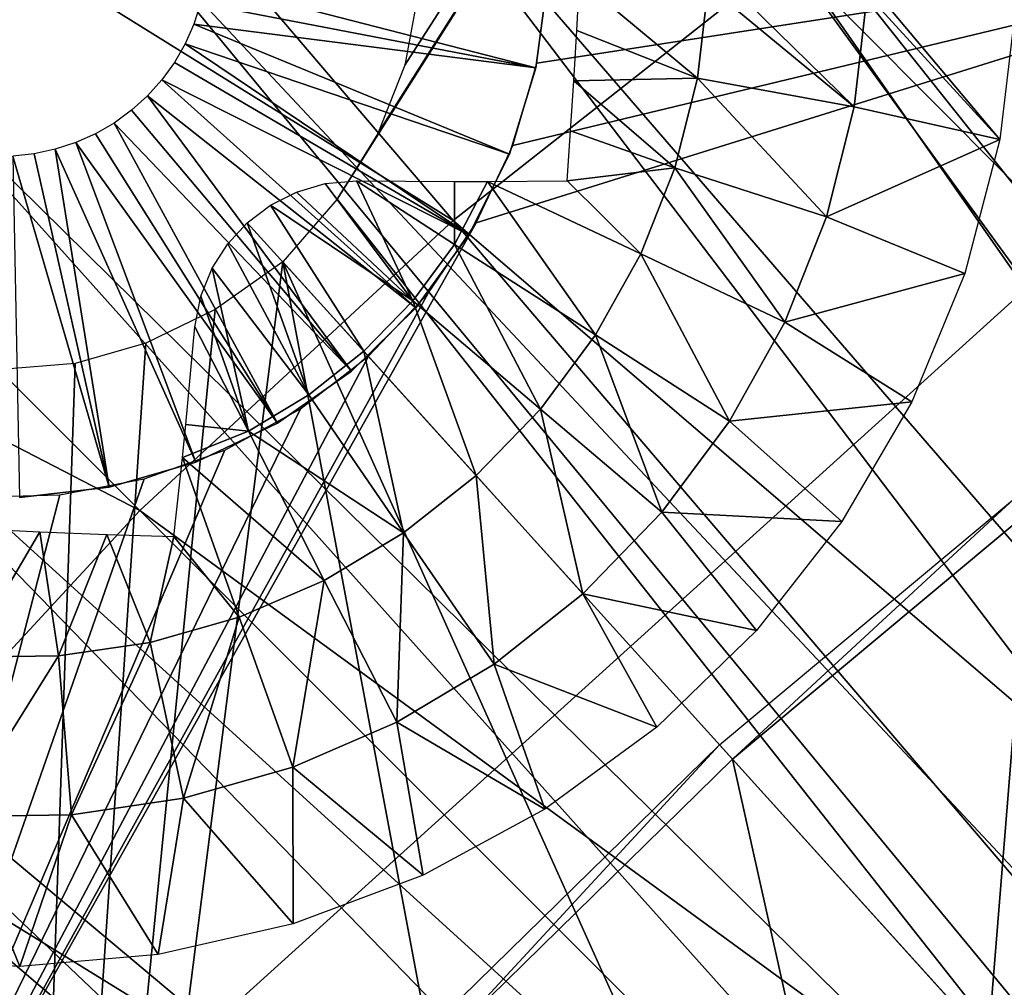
# Model space of a CAD drawing. Header units: millimetres. Extents: x -30.2 to 30.2, y -30.2 to 30.2.
# Tile 105 of 256: x -12.7 to -9.5, y 10.8 to 13.9. Entities that reach past the tile are written whole.
import ezdxf

# ---------------------------------------------------------------- set-up
doc = ezdxf.new("R2010")
doc.units = ezdxf.units.MM
doc.header["$LTSCALE"] = 52.148148
for name, color, linetype in [('1', 7, 'CONTINUOUS'), ('106', 7, 'CONTINUOUS'), ('107', 7, 'CONTINUOUS'), ('113', 7, 'CONTINUOUS'), ('137', 7, 'CONTINUOUS'), ('206', 7, 'CONTINUOUS'), ('310', 7, 'CONTINUOUS'), ('352', 7, 'CONTINUOUS'), ('353', 7, 'CONTINUOUS'), ('355', 7, 'CONTINUOUS'), ('72', 7, 'CONTINUOUS')]:
    doc.layers.add(name, color=color, linetype=linetype)

msp = doc.modelspace()

# ---------------------------------------------------------------- linework, layer by layer
at = {"layer": '1', "color": 251, "linetype": 'Continuous', "true_color": 0x4c4c4c}
for points in [[(-15.063, 17.6365, 6.367), (-16.4003, 16.4003, 6.367), (-11.2988, 13.2291, 6.644), (-15.063, 17.6365, 6.367)], [(-15.063, 17.6365, 6.367), (-11.2988, 13.2291, 6.644), (-10.226, 14.0749, 6.644), (-15.063, 17.6365, 6.367)], [(-16.4003, 16.4003, 6.367), (-17.6365, 15.063, 6.367), (-12.3019, 12.3019, 6.644), (-16.4003, 16.4003, 6.367)], [(-16.4003, 16.4003, 6.367), (-12.3019, 12.3019, 6.644), (-11.2988, 13.2291, 6.644), (-16.4003, 16.4003, 6.367)], [(-17.6365, 15.063, 6.367), (-13.2291, 11.2988, 6.644), (-12.3019, 12.3019, 6.644), (-17.6365, 15.063, 6.367)], [(-10.226, 14.0749, 6.644), (-6.06, 9.8891, 6.8418), (-9.0902, 14.8338, 6.644), (-10.226, 14.0749, 6.644)], [(-11.2988, 13.2291, 6.644), (-6.8172, 9.3831, 6.8418), (-10.226, 14.0749, 6.644), (-11.2988, 13.2291, 6.644)], [(-6.8172, 9.3831, 6.8418), (-6.06, 9.8891, 6.8418), (-10.226, 14.0749, 6.644), (-6.8172, 9.3831, 6.8418)], [(-12.3019, 12.3019, 6.644), (-7.5324, 8.8193, 6.8418), (-11.2988, 13.2291, 6.644), (-12.3019, 12.3019, 6.644)], [(-7.5324, 8.8193, 6.8418), (-6.8172, 9.3831, 6.8418), (-11.2988, 13.2291, 6.644), (-7.5324, 8.8193, 6.8418)], [(-13.2291, 11.2988, 6.644), (-8.2012, 8.2012, 6.8418), (-12.3019, 12.3019, 6.644), (-13.2291, 11.2988, 6.644)], [(-8.2012, 8.2012, 6.8418), (-7.5324, 8.8193, 6.8418), (-12.3019, 12.3019, 6.644), (-8.2012, 8.2012, 6.8418)], [(-14.0749, 10.226, 6.644), (-8.8193, 7.5324, 6.8418), (-13.2291, 11.2988, 6.644), (-14.0749, 10.226, 6.644)], [(-8.8193, 7.5324, 6.8418), (-8.2012, 8.2012, 6.8418), (-13.2291, 11.2988, 6.644), (-8.8193, 7.5324, 6.8418)]]:
    msp.add_3dface(points, dxfattribs=at)
at = {"layer": '106', "color": 251, "linetype": 'Continuous', "true_color": 0x4c4c4c}
for points in [[(-9.6267, 20.8687, -122.7), (-8.7595, 21.2472, -122.7), (-5.4548, 13.2112, -131.4064), (-9.6267, 20.8687, -122.7)], [(-6.0965, 12.9276, -131.4064), (-9.6267, 20.8687, -122.7), (-5.4548, 13.2112, -131.4064), (-6.0965, 12.9276, -131.4064)], [(-9.6267, 20.8687, -122.7), (-6.0965, 12.9276, -131.4064), (-7.1998, 14.1914, -129.7829), (-9.6267, 20.8687, -122.7)], [(-9.4491, 12.3034, -130.1837), (-9.5866, 10.6013, -131.4064), (-10.4051, 11.5063, -130.1837), (-9.4491, 12.3034, -130.1837)], [(-9.0549, 11.0589, -131.4064), (-9.5866, 10.6013, -131.4064), (-9.4491, 12.3034, -130.1837), (-9.0549, 11.0589, -131.4064)]]:
    msp.add_3dface(points, dxfattribs=at)
at = {"layer": '107', "color": 251, "linetype": 'Continuous', "true_color": 0x4c4c4c}
for points in [[(-20.1605, 11.033, -122.7), (-19.3011, 12.4756, -122.7), (-12.2512, 7.3619, -131.4064), (-20.1605, 11.033, -122.7)], [(-12.2512, 7.3619, -131.4064), (-19.3011, 12.4756, -122.7), (-13.398, 8.5864, -129.7829), (-12.2512, 7.3619, -131.4064)], [(-10.4051, 11.5063, -130.1837), (-10.0953, 10.1181, -131.4064), (-11.294, 10.6351, -130.1837), (-10.4051, 11.5063, -130.1837)], [(-10.4051, 11.5063, -130.1837), (-9.5866, 10.6013, -131.4064), (-10.0953, 10.1181, -131.4064), (-10.4051, 11.5063, -130.1837)], [(-12.9138, 6.1256, -131.4064), (-20.1605, 11.033, -122.7), (-12.5977, 6.7519, -131.4064), (-12.9138, 6.1256, -131.4064)], [(-12.5977, 6.7519, -131.4064), (-20.1605, 11.033, -122.7), (-12.2512, 7.3619, -131.4064), (-12.5977, 6.7519, -131.4064)]]:
    msp.add_3dface(points, dxfattribs=at)
at = {"layer": '113', "color": 251, "linetype": 'Continuous', "true_color": 0x4c4c4c}
for points in [[(-10.4051, 11.5063, -130.1837), (-10.4466, 11.5522, -123.0965), (-9.5024, 12.3405, -123.0965), (-10.4051, 11.5063, -130.1837)], [(-9.4491, 12.3034, -130.1837), (-10.4051, 11.5063, -130.1837), (-9.5024, 12.3405, -123.0965), (-9.4491, 12.3034, -130.1837)], [(-10.4466, 11.5522, -123.0965), (-11.294, 10.6351, -130.1837), (-11.3256, 10.6918, -123.0965), (-10.4466, 11.5522, -123.0965)], [(-10.4051, 11.5063, -130.1837), (-11.294, 10.6351, -130.1837), (-10.4466, 11.5522, -123.0965), (-10.4051, 11.5063, -130.1837)]]:
    msp.add_3dface(points, dxfattribs=at)
at = {"layer": '137', "color": 251, "linetype": 'Continuous', "true_color": 0x4c4c4c}
msp.add_3dface([(-9.5866, 10.6013, -131.4064), (-9.0549, 11.0589, -131.4064), (-9.5207, 10.5283, -131.4928), (-9.5866, 10.6013, -131.4064)], dxfattribs=at)
at = {"layer": '206', "color": 251, "linetype": 'Continuous', "true_color": 0x4c4c4c}
for points in [[(-18.4028, 11.9499, -121.7), (-19.3413, 10.3583, -121.7), (-8.7772, 20.116, -121.7), (-18.4028, 11.9499, -121.7)], [(-8.7772, 20.116, -121.7), (-19.3413, 10.3583, -121.7), (-13.6433, 15.0873, -121.7), (-8.7772, 20.116, -121.7)], [(-10.4113, 19.3231, -121.7), (-18.4028, 11.9499, -121.7), (-8.7772, 20.116, -121.7), (-10.4113, 19.3231, -121.7)], [(-17.353, 13.437, -121.7), (-18.4028, 11.9499, -121.7), (-10.4113, 19.3231, -121.7), (-17.353, 13.437, -121.7)], [(-11.9863, 18.3818, -121.7), (-17.353, 13.437, -121.7), (-10.4113, 19.3231, -121.7), (-11.9863, 18.3818, -121.7)], [(-9.2465, 10.2252, -121.7), (-7.8734, 19.3001, -121.7), (-11.6706, 13.2981, -121.7), (-9.2465, 10.2252, -121.7)], [(-11.6706, 13.2981, -121.7), (-7.8734, 19.3001, -121.7), (-11.5405, 13.5077, -121.7), (-11.6706, 13.2981, -121.7)], [(-11.5405, 13.5077, -121.7), (-7.8734, 19.3001, -121.7), (-11.4537, 13.7264, -121.7), (-11.5405, 13.5077, -121.7)], [(-11.4537, 13.7264, -121.7), (-7.8734, 19.3001, -121.7), (-11.4108, 13.9582, -121.7), (-11.4537, 13.7264, -121.7)], [(-16.1918, 14.8197, -121.7), (-17.353, 13.437, -121.7), (-11.9863, 18.3818, -121.7), (-16.1918, 14.8197, -121.7)], [(-11.8441, 13.0976, -121.7), (-9.2465, 10.2252, -121.7), (-11.6706, 13.2981, -121.7), (-11.8441, 13.0976, -121.7)], [(-12.7368, 6.0997, -121.7), (-10.9571, 8.3678, -121.7), (-11.8441, 13.0976, -121.7), (-12.7368, 6.0997, -121.7)], [(-12.0609, 12.9451, -121.7), (-12.7368, 6.0997, -121.7), (-11.8441, 13.0976, -121.7), (-12.0609, 12.9451, -121.7)], [(-10.9571, 8.3678, -121.7), (-10.1495, 9.331, -121.7), (-11.8441, 13.0976, -121.7), (-10.9571, 8.3678, -121.7)], [(-10.1495, 9.331, -121.7), (-9.2465, 10.2252, -121.7), (-11.8441, 13.0976, -121.7), (-10.1495, 9.331, -121.7)], [(-12.2825, 12.8367, -121.7), (-12.7368, 6.0997, -121.7), (-12.0609, 12.9451, -121.7), (-12.2825, 12.8367, -121.7)], [(-12.5088, 12.7723, -121.7), (-12.7368, 6.0997, -121.7), (-12.2825, 12.8367, -121.7), (-12.5088, 12.7723, -121.7)], [(-12.7438, 12.7528, -121.7), (-12.7368, 6.0997, -121.7), (-12.5088, 12.7723, -121.7), (-12.7438, 12.7528, -121.7)]]:
    msp.add_3dface(points, dxfattribs=at)
at = {"layer": '310', "color": 25, "linetype": 'Continuous', "true_color": 0x996633}
for points in [[(-19.6931, 14.3227, -123.2), (-12.276, 21.0299, -123.2), (-18.98, 13.5342, -123.2), (-19.6931, 14.3227, -123.2)], [(-12.276, 21.0299, -123.2), (-14.3792, 14.7151, -123.2), (-18.98, 13.5342, -123.2), (-12.276, 21.0299, -123.2)], [(-13.281, 9.5619, -123.2), (-11.2257, 13.2218, -123.2), (-8.1821, 14.1728, -123.2), (-13.281, 9.5619, -123.2)], [(-11.2257, 13.2218, -123.2), (-11.1082, 13.4698, -123.2), (-8.1821, 14.1728, -123.2), (-11.2257, 13.2218, -123.2)], [(-11.1082, 13.4698, -123.2), (-11.031, 13.7332, -123.2), (-8.1821, 14.1728, -123.2), (-11.1082, 13.4698, -123.2)], [(-11.031, 13.7332, -123.2), (-10.9959, 14.0054, -123.2), (-8.1821, 14.1728, -123.2), (-11.031, 13.7332, -123.2)], [(-11.3804, 12.9952, -123.2), (-11.2257, 13.2218, -123.2), (-13.281, 9.5619, -123.2), (-11.3804, 12.9952, -123.2)], [(-11.5694, 12.795, -123.2), (-11.3804, 12.9952, -123.2), (-13.281, 9.5619, -123.2), (-11.5694, 12.795, -123.2)], [(-11.7878, 12.6266, -123.2), (-11.5694, 12.795, -123.2), (-13.281, 9.5619, -123.2), (-11.7878, 12.6266, -123.2)], [(-12.0296, 12.4948, -123.2), (-11.7878, 12.6266, -123.2), (-13.281, 9.5619, -123.2), (-12.0296, 12.4948, -123.2)], [(-12.2882, 12.4028, -123.2), (-12.0296, 12.4948, -123.2), (-13.281, 9.5619, -123.2), (-12.2882, 12.4028, -123.2)], [(-12.558, 12.3523, -123.2), (-12.2882, 12.4028, -123.2), (-13.281, 9.5619, -123.2), (-12.558, 12.3523, -123.2)], [(-12.8323, 12.3447, -123.2), (-12.558, 12.3523, -123.2), (-13.281, 9.5619, -123.2), (-12.8323, 12.3447, -123.2)]]:
    msp.add_3dface(points, dxfattribs=at)
at = {"layer": '352', "linetype": 'Continuous'}
for points in [[(-10.9959, 14.0046, -123.2), (-10.9959, 14.0046, -116.7), (-11.0342, 13.7181, -116.7), (-10.9959, 14.0046, -123.2)], [(-10.9959, 14.0046, -123.2), (-11.0342, 13.7181, -116.7), (-11.0342, 13.7181, -123.2), (-10.9959, 14.0046, -123.2)], [(-11.0342, 13.7181, -116.7), (-11.1192, 13.4419, -116.7), (-11.0342, 13.7181, -123.2), (-11.0342, 13.7181, -116.7)], [(-11.0342, 13.7181, -123.2), (-11.1192, 13.4419, -116.7), (-11.1192, 13.4419, -123.2), (-11.0342, 13.7181, -123.2)], [(-11.1192, 13.4419, -116.7), (-11.2484, 13.1833, -116.7), (-11.1192, 13.4419, -123.2), (-11.1192, 13.4419, -116.7)], [(-11.1192, 13.4419, -123.2), (-11.2484, 13.1833, -116.7), (-11.2484, 13.1833, -123.2), (-11.1192, 13.4419, -123.2)], [(-11.2484, 13.1833, -116.7), (-11.4184, 12.9496, -116.7), (-11.2484, 13.1833, -123.2), (-11.2484, 13.1833, -116.7)], [(-11.2484, 13.1833, -123.2), (-11.4184, 12.9496, -116.7), (-11.4184, 12.9496, -123.2), (-11.2484, 13.1833, -123.2)], [(-11.4184, 12.9496, -116.7), (-11.6246, 12.7471, -116.7), (-11.4184, 12.9496, -123.2), (-11.4184, 12.9496, -116.7)], [(-11.4184, 12.9496, -123.2), (-11.6246, 12.7471, -116.7), (-11.6246, 12.7471, -123.2), (-11.4184, 12.9496, -123.2)], [(-11.6246, 12.7471, -116.7), (-11.8613, 12.5812, -116.7), (-11.6246, 12.7471, -123.2), (-11.6246, 12.7471, -116.7)], [(-11.6246, 12.7471, -123.2), (-11.8613, 12.5812, -116.7), (-11.8613, 12.5812, -123.2), (-11.6246, 12.7471, -123.2)], [(-11.8613, 12.5812, -116.7), (-12.1221, 12.4566, -116.7), (-11.8613, 12.5812, -123.2), (-11.8613, 12.5812, -116.7)], [(-11.8613, 12.5812, -123.2), (-12.1221, 12.4566, -116.7), (-12.1221, 12.4566, -123.2), (-11.8613, 12.5812, -123.2)], [(-12.1221, 12.4566, -116.7), (-12.3998, 12.3766, -116.7), (-12.1221, 12.4566, -123.2), (-12.1221, 12.4566, -116.7)], [(-12.1221, 12.4566, -123.2), (-12.3998, 12.3766, -116.7), (-12.3998, 12.3766, -123.2), (-12.1221, 12.4566, -123.2)], [(-12.3998, 12.3766, -116.7), (-12.6869, 12.3434, -116.7), (-12.3998, 12.3766, -123.2), (-12.3998, 12.3766, -116.7)], [(-12.3998, 12.3766, -123.2), (-12.6869, 12.3434, -116.7), (-12.6869, 12.3434, -123.2), (-12.3998, 12.3766, -123.2)]]:
    msp.add_3dface(points, dxfattribs=at)
at = {"layer": '353', "linetype": 'Continuous'}
for points in [[(-12.1077, 13.9235, -113.7), (-11.0342, 13.7181, -116.7), (-12.0935, 13.9909, -113.7), (-12.1077, 13.9235, -113.7)], [(-11.0342, 13.7181, -116.7), (-10.9959, 14.0046, -116.7), (-12.0935, 13.9909, -113.7), (-11.0342, 13.7181, -116.7)], [(-12.1288, 13.858, -113.7), (-11.0342, 13.7181, -116.7), (-12.1077, 13.9235, -113.7), (-12.1288, 13.858, -113.7)], [(-12.1567, 13.795, -113.7), (-11.1192, 13.4419, -116.7), (-12.1288, 13.858, -113.7), (-12.1567, 13.795, -113.7)], [(-11.1192, 13.4419, -116.7), (-11.0342, 13.7181, -116.7), (-12.1288, 13.858, -113.7), (-11.1192, 13.4419, -116.7)], [(-12.191, 13.7353, -113.7), (-11.2484, 13.1833, -116.7), (-12.1567, 13.795, -113.7), (-12.191, 13.7353, -113.7)], [(-11.2484, 13.1833, -116.7), (-11.1192, 13.4419, -116.7), (-12.1567, 13.795, -113.7), (-11.2484, 13.1833, -116.7)], [(-12.2314, 13.6794, -113.7), (-11.2484, 13.1833, -116.7), (-12.191, 13.7353, -113.7), (-12.2314, 13.6794, -113.7)], [(-12.2774, 13.6281, -113.7), (-11.4184, 12.9496, -116.7), (-12.2314, 13.6794, -113.7), (-12.2774, 13.6281, -113.7)], [(-11.4184, 12.9496, -116.7), (-11.2484, 13.1833, -116.7), (-12.2314, 13.6794, -113.7), (-11.4184, 12.9496, -116.7)], [(-12.3285, 13.5819, -113.7), (-11.6246, 12.7471, -116.7), (-12.2774, 13.6281, -113.7), (-12.3285, 13.5819, -113.7)], [(-11.6246, 12.7471, -116.7), (-11.4184, 12.9496, -116.7), (-12.2774, 13.6281, -113.7), (-11.6246, 12.7471, -116.7)], [(-12.3841, 13.5413, -113.7), (-11.6246, 12.7471, -116.7), (-12.3285, 13.5819, -113.7), (-12.3841, 13.5413, -113.7)], [(-12.4437, 13.5067, -113.7), (-11.8613, 12.5812, -116.7), (-12.3841, 13.5413, -113.7), (-12.4437, 13.5067, -113.7)], [(-11.8613, 12.5812, -116.7), (-11.6246, 12.7471, -116.7), (-12.3841, 13.5413, -113.7), (-11.8613, 12.5812, -116.7)], [(-12.5066, 13.4786, -113.7), (-11.8613, 12.5812, -116.7), (-12.4437, 13.5067, -113.7), (-12.5066, 13.4786, -113.7)], [(-12.6394, 13.4427, -113.7), (-12.3998, 12.3766, -116.7), (-12.572, 13.4572, -113.7), (-12.6394, 13.4427, -113.7)], [(-12.572, 13.4572, -113.7), (-12.1221, 12.4566, -116.7), (-12.5066, 13.4786, -113.7), (-12.572, 13.4572, -113.7)], [(-12.3998, 12.3766, -116.7), (-12.1221, 12.4566, -116.7), (-12.572, 13.4572, -113.7), (-12.3998, 12.3766, -116.7)], [(-12.1221, 12.4566, -116.7), (-11.8613, 12.5812, -116.7), (-12.5066, 13.4786, -113.7), (-12.1221, 12.4566, -116.7)], [(-12.7079, 13.4353, -113.7), (-12.3998, 12.3766, -116.7), (-12.6394, 13.4427, -113.7), (-12.7079, 13.4353, -113.7)], [(-12.6869, 12.3434, -116.7), (-12.3998, 12.3766, -116.7), (-12.7079, 13.4353, -113.7), (-12.6869, 12.3434, -116.7)]]:
    msp.add_3dface(points, dxfattribs=at)
at = {"layer": '355', "linetype": 'Continuous'}
for points in [[(-10.8952, 13.9996, -125.4729), (-10.5175, 13.6848, -125.3028), (-10.9037, 13.8375, -125.4704), (-10.8952, 13.9996, -125.4729)], [(-10.4834, 13.9789, -125.3028), (-10.5175, 13.6848, -125.3028), (-10.8952, 13.9996, -125.4729), (-10.4834, 13.9789, -125.3028)], [(-10.5175, 13.6848, -125.3028), (-10.4834, 13.9789, -125.3028), (-10.016, 13.593, -125.0336), (-10.5175, 13.6848, -125.3028)], [(-10.016, 13.593, -125.0336), (-10.4834, 13.9789, -125.3028), (-10.4051, 13.9749, -125.2659), (-10.016, 13.593, -125.0336)], [(-9.9741, 13.9533, -125.0336), (-10.016, 13.593, -125.0336), (-10.4051, 13.9749, -125.2659), (-9.9741, 13.9533, -125.0336)], [(-9.9741, 13.9533, -125.0336), (-9.5503, 13.4889, -124.7125), (-10.016, 13.593, -125.0336), (-9.9741, 13.9533, -125.0336)], [(-9.9378, 13.9514, -125.0116), (-9.5503, 13.4889, -124.7125), (-9.9741, 13.9533, -125.0336), (-9.9378, 13.9514, -125.0116)], [(-9.4978, 13.9293, -124.7125), (-9.5503, 13.4889, -124.7125), (-9.9378, 13.9514, -125.0116), (-9.4978, 13.9293, -124.7125)], [(-10.9037, 13.8375, -125.4704), (-10.5175, 13.6848, -125.3028), (-10.9131, 13.6766, -125.4632), (-10.9037, 13.8375, -125.4704)], [(-10.9131, 13.6766, -125.4632), (-10.5898, 13.3977, -125.3028), (-10.9233, 13.5163, -125.4512), (-10.9131, 13.6766, -125.4632)], [(-10.5175, 13.6848, -125.3028), (-10.5898, 13.3977, -125.3028), (-10.9131, 13.6766, -125.4632), (-10.5175, 13.6848, -125.3028)], [(-10.5898, 13.3977, -125.3028), (-10.5175, 13.6848, -125.3028), (-10.1045, 13.2412, -125.0336), (-10.5898, 13.3977, -125.3028)], [(-10.5175, 13.6848, -125.3028), (-10.016, 13.593, -125.0336), (-10.1045, 13.2412, -125.0336), (-10.5175, 13.6848, -125.3028)], [(-10.016, 13.593, -125.0336), (-9.5503, 13.4889, -124.7125), (-10.1045, 13.2412, -125.0336), (-10.016, 13.593, -125.0336)], [(-10.9233, 13.5163, -125.4512), (-10.5898, 13.3977, -125.3028), (-10.9343, 13.3566, -125.4343), (-10.9233, 13.5163, -125.4512)], [(-9.5503, 13.4889, -124.7125), (-9.6622, 13.0596, -124.7125), (-10.1045, 13.2412, -125.0336), (-9.5503, 13.4889, -124.7125)], [(-10.5898, 13.3977, -125.3028), (-10.6989, 13.1225, -125.3028), (-10.9343, 13.3566, -125.4343), (-10.5898, 13.3977, -125.3028)], [(-10.6989, 13.1225, -125.3028), (-10.5898, 13.3977, -125.3028), (-10.2382, 12.904, -125.0336), (-10.6989, 13.1225, -125.3028)], [(-10.5898, 13.3977, -125.3028), (-10.1045, 13.2412, -125.0336), (-10.2382, 12.904, -125.0336), (-10.5898, 13.3977, -125.3028)], [(-11.7082, 13.3474, -125.6472), (-11.4285, 12.9724, -125.5162), (-11.8007, 13.3203, -125.6607), (-11.7082, 13.3474, -125.6472)], [(-11.6086, 13.3564, -125.6278), (-11.4285, 12.9724, -125.5162), (-11.7082, 13.3474, -125.6472), (-11.6086, 13.3564, -125.6278)], [(-11.2942, 13.1527, -125.5162), (-11.4285, 12.9724, -125.5162), (-11.6086, 13.3564, -125.6278), (-11.2942, 13.1527, -125.5162)], [(-11.2952, 13.3544, -125.5495), (-11.2942, 13.1527, -125.5162), (-11.6086, 13.3564, -125.6278), (-11.2952, 13.3544, -125.5495)], [(-11.1889, 13.3546, -125.5184), (-11.2942, 13.1527, -125.5162), (-11.2952, 13.3544, -125.5495), (-11.1889, 13.3546, -125.5184)], [(-11.2942, 13.1527, -125.5162), (-11.1889, 13.3546, -125.5184), (-10.843, 12.8639, -125.3028), (-11.2942, 13.1527, -125.5162)], [(-10.6989, 13.1225, -125.3028), (-11.1889, 13.3546, -125.5184), (-10.9343, 13.3566, -125.4343), (-10.6989, 13.1225, -125.3028)], [(-10.843, 12.8639, -125.3028), (-11.1889, 13.3546, -125.5184), (-10.6989, 13.1225, -125.3028), (-10.843, 12.8639, -125.3028)], [(-11.8007, 13.3203, -125.6607), (-11.4285, 12.9724, -125.5162), (-11.8838, 13.2782, -125.6685), (-11.8007, 13.3203, -125.6607)], [(-11.8838, 13.2782, -125.6685), (-11.5851, 12.8112, -125.5162), (-11.9578, 13.2221, -125.6711), (-11.8838, 13.2782, -125.6685)], [(-11.4285, 12.9724, -125.5162), (-11.5851, 12.8112, -125.5162), (-11.8838, 13.2782, -125.6685), (-11.4285, 12.9724, -125.5162)], [(-10.1045, 13.2412, -125.0336), (-9.6622, 13.0596, -124.7125), (-10.2382, 12.904, -125.0336), (-10.1045, 13.2412, -125.0336)], [(-11.9578, 13.2221, -125.6711), (-11.7612, 12.6716, -125.5162), (-12.0204, 13.1544, -125.6685), (-11.9578, 13.2221, -125.6711)], [(-11.5851, 12.8112, -125.5162), (-11.7612, 12.6716, -125.5162), (-11.9578, 13.2221, -125.6711), (-11.5851, 12.8112, -125.5162)], [(-12.0204, 13.1544, -125.6685), (-11.7612, 12.6716, -125.5162), (-12.0701, 13.0765, -125.6606), (-12.0204, 13.1544, -125.6685)], [(-11.4285, 12.9724, -125.5162), (-11.2942, 13.1527, -125.5162), (-11.0196, 12.6263, -125.3028), (-11.4285, 12.9724, -125.5162)], [(-11.0196, 12.6263, -125.3028), (-11.2942, 13.1527, -125.5162), (-10.843, 12.8639, -125.3028), (-11.0196, 12.6263, -125.3028)], [(-10.843, 12.8639, -125.3028), (-10.6989, 13.1225, -125.3028), (-10.4148, 12.5871, -125.0336), (-10.843, 12.8639, -125.3028)], [(-10.6989, 13.1225, -125.3028), (-10.2382, 12.904, -125.0336), (-10.4148, 12.5871, -125.0336), (-10.6989, 13.1225, -125.3028)], [(-12.0701, 13.0765, -125.6606), (-11.954, 12.556, -125.5162), (-12.1063, 12.9874, -125.6471), (-12.0701, 13.0765, -125.6606)], [(-11.7612, 12.6716, -125.5162), (-11.954, 12.556, -125.5162), (-12.0701, 13.0765, -125.6606), (-11.7612, 12.6716, -125.5162)], [(-9.6622, 13.0596, -124.7125), (-9.8315, 12.6497, -124.7125), (-10.2382, 12.904, -125.0336), (-9.6622, 13.0596, -124.7125)], [(-11.954, 12.556, -125.5162), (-12.1251, 12.8893, -125.6278), (-12.1063, 12.9874, -125.6471), (-11.954, 12.556, -125.5162)], [(-11.5851, 12.8112, -125.5162), (-11.4285, 12.9724, -125.5162), (-11.2257, 12.4138, -125.3028), (-11.5851, 12.8112, -125.5162)], [(-11.2257, 12.4138, -125.3028), (-11.4285, 12.9724, -125.5162), (-11.0196, 12.6263, -125.3028), (-11.2257, 12.4138, -125.3028)], [(-12.1547, 12.5769, -125.5494), (-12.1251, 12.8893, -125.6278), (-11.954, 12.556, -125.5162), (-12.1547, 12.5769, -125.5494)], [(-10.2382, 12.904, -125.0336), (-9.8315, 12.6497, -124.7125), (-10.4148, 12.5871, -125.0336), (-10.2382, 12.904, -125.0336)], [(-11.0196, 12.6263, -125.3028), (-10.843, 12.8639, -125.3028), (-10.6312, 12.296, -125.0336), (-11.0196, 12.6263, -125.3028)], [(-10.843, 12.8639, -125.3028), (-10.4148, 12.5871, -125.0336), (-10.6312, 12.296, -125.0336), (-10.843, 12.8639, -125.3028)], [(-11.7612, 12.6716, -125.5162), (-11.5851, 12.8112, -125.5162), (-11.4578, 12.2301, -125.3028), (-11.7612, 12.6716, -125.5162)], [(-11.4578, 12.2301, -125.3028), (-11.5851, 12.8112, -125.5162), (-11.2257, 12.4138, -125.3028), (-11.4578, 12.2301, -125.3028)], [(-11.954, 12.556, -125.5162), (-11.7612, 12.6716, -125.5162), (-11.4578, 12.2301, -125.3028), (-11.954, 12.556, -125.5162)], [(-9.8315, 12.6497, -124.7125), (-10.0551, 12.2666, -124.7125), (-10.4148, 12.5871, -125.0336), (-9.8315, 12.6497, -124.7125)], [(-11.2257, 12.4138, -125.3028), (-11.0196, 12.6263, -125.3028), (-10.8837, 12.0356, -125.0336), (-11.2257, 12.4138, -125.3028)], [(-11.0196, 12.6263, -125.3028), (-10.6312, 12.296, -125.0336), (-10.8837, 12.0356, -125.0336), (-11.0196, 12.6263, -125.3028)], [(-12.1654, 12.4714, -125.5184), (-12.1547, 12.5769, -125.5494), (-11.954, 12.556, -125.5162), (-12.1654, 12.4714, -125.5184)], [(-10.4148, 12.5871, -125.0336), (-10.0551, 12.2666, -124.7125), (-10.6312, 12.296, -125.0336), (-10.4148, 12.5871, -125.0336)], [(-12.1654, 12.4714, -125.5184), (-11.954, 12.556, -125.5162), (-11.7119, 12.0781, -125.3028), (-12.1654, 12.4714, -125.5184)], [(-11.7119, 12.0781, -125.3028), (-11.954, 12.556, -125.5162), (-11.4578, 12.2301, -125.3028), (-11.7119, 12.0781, -125.3028)], [(-12.193, 12.2184, -125.4343), (-12.1654, 12.4714, -125.5184), (-11.9837, 11.9607, -125.3028), (-12.193, 12.2184, -125.4343)], [(-11.9837, 11.9607, -125.3028), (-12.1654, 12.4714, -125.5184), (-11.7119, 12.0781, -125.3028), (-11.9837, 11.9607, -125.3028)], [(-11.4578, 12.2301, -125.3028), (-11.2257, 12.4138, -125.3028), (-11.1681, 11.8104, -125.0336), (-11.4578, 12.2301, -125.3028)], [(-11.2257, 12.4138, -125.3028), (-10.8837, 12.0356, -125.0336), (-11.1681, 11.8104, -125.0336), (-11.2257, 12.4138, -125.3028)], [(-10.6312, 12.296, -125.0336), (-10.3288, 11.9175, -124.7125), (-10.8837, 12.0356, -125.0336), (-10.6312, 12.296, -125.0336)], [(-10.0551, 12.2666, -124.7125), (-10.3288, 11.9175, -124.7125), (-10.6312, 12.296, -125.0336), (-10.0551, 12.2666, -124.7125)], [(-12.8366, 12.2439, -125.4729), (-12.6217, 12.2339, -125.4686), (-12.8573, 11.8321, -125.3028), (-12.8366, 12.2439, -125.4729)], [(-12.8573, 11.8321, -125.3028), (-12.6217, 12.2339, -125.4686), (-12.5613, 11.8366, -125.3028), (-12.8573, 11.8321, -125.3028)], [(-12.6217, 12.2339, -125.4686), (-12.407, 12.2253, -125.4557), (-12.5613, 11.8366, -125.3028), (-12.6217, 12.2339, -125.4686)], [(-12.5613, 11.8366, -125.3028), (-12.407, 12.2253, -125.4557), (-12.2684, 11.8797, -125.3028), (-12.5613, 11.8366, -125.3028)], [(-12.407, 12.2253, -125.4557), (-12.193, 12.2184, -125.4343), (-12.2684, 11.8797, -125.3028), (-12.407, 12.2253, -125.4557)], [(-11.7119, 12.0781, -125.3028), (-11.4578, 12.2301, -125.3028), (-11.4795, 11.6243, -125.0336), (-11.7119, 12.0781, -125.3028)], [(-11.4578, 12.2301, -125.3028), (-11.1681, 11.8104, -125.0336), (-11.4795, 11.6243, -125.0336), (-11.4578, 12.2301, -125.3028)], [(-12.2684, 11.8797, -125.3028), (-12.193, 12.2184, -125.4343), (-11.9837, 11.9607, -125.3028), (-12.2684, 11.8797, -125.3028)], [(-11.9837, 11.9607, -125.3028), (-11.7119, 12.0781, -125.3028), (-11.8124, 11.4804, -125.0336), (-11.9837, 11.9607, -125.3028)], [(-11.7119, 12.0781, -125.3028), (-11.4795, 11.6243, -125.0336), (-11.8124, 11.4804, -125.0336), (-11.7119, 12.0781, -125.3028)], [(-10.8837, 12.0356, -125.0336), (-10.6474, 11.6089, -124.7125), (-11.1681, 11.8104, -125.0336), (-10.8837, 12.0356, -125.0336)], [(-10.3288, 11.9175, -124.7125), (-10.6474, 11.6089, -124.7125), (-10.8837, 12.0356, -125.0336), (-10.3288, 11.9175, -124.7125)], [(-12.2684, 11.8797, -125.3028), (-11.9837, 11.9607, -125.3028), (-12.1614, 11.3812, -125.0336), (-12.2684, 11.8797, -125.3028)], [(-11.9837, 11.9607, -125.3028), (-11.8124, 11.4804, -125.0336), (-12.1614, 11.3812, -125.0336), (-11.9837, 11.9607, -125.3028)], [(-12.5613, 11.8366, -125.3028), (-12.2684, 11.8797, -125.3028), (-12.5202, 11.3284, -125.0336), (-12.5613, 11.8366, -125.3028)], [(-12.2684, 11.8797, -125.3028), (-12.1614, 11.3812, -125.0336), (-12.5202, 11.3284, -125.0336), (-12.2684, 11.8797, -125.3028)], [(-12.8573, 11.8321, -125.3028), (-12.5613, 11.8366, -125.3028), (-12.8829, 11.3229, -125.0336), (-12.8573, 11.8321, -125.3028)], [(-12.5613, 11.8366, -125.3028), (-12.5202, 11.3284, -125.0336), (-12.8829, 11.3229, -125.0336), (-12.5613, 11.8366, -125.3028)], [(-11.1681, 11.8104, -125.0336), (-11.0052, 11.3466, -124.7125), (-11.4795, 11.6243, -125.0336), (-11.1681, 11.8104, -125.0336)], [(-10.6474, 11.6089, -124.7125), (-11.0052, 11.3466, -124.7125), (-11.1681, 11.8104, -125.0336), (-10.6474, 11.6089, -124.7125)], [(-11.4795, 11.6243, -125.0336), (-11.3952, 11.1354, -124.7125), (-11.8124, 11.4804, -125.0336), (-11.4795, 11.6243, -125.0336)], [(-11.0052, 11.3466, -124.7125), (-11.3952, 11.1354, -124.7125), (-11.4795, 11.6243, -125.0336), (-11.0052, 11.3466, -124.7125)], [(-11.8124, 11.4804, -125.0336), (-11.8105, 10.9793, -124.7125), (-12.1614, 11.3812, -125.0336), (-11.8124, 11.4804, -125.0336)], [(-11.3952, 11.1354, -124.7125), (-11.8105, 10.9793, -124.7125), (-11.8124, 11.4804, -125.0336), (-11.3952, 11.1354, -124.7125)], [(-12.1614, 11.3812, -125.0336), (-12.243, 10.8813, -124.7125), (-12.5202, 11.3284, -125.0336), (-12.1614, 11.3812, -125.0336)], [(-11.8105, 10.9793, -124.7125), (-12.243, 10.8813, -124.7125), (-12.1614, 11.3812, -125.0336), (-11.8105, 10.9793, -124.7125)], [(-12.685, 10.843, -124.7125), (-13.128, 10.8653, -124.7125), (-12.8829, 11.3229, -125.0336), (-12.685, 10.843, -124.7125)], [(-12.5202, 11.3284, -125.0336), (-12.685, 10.843, -124.7125), (-12.8829, 11.3229, -125.0336), (-12.5202, 11.3284, -125.0336)], [(-12.243, 10.8813, -124.7125), (-12.685, 10.843, -124.7125), (-12.5202, 11.3284, -125.0336), (-12.243, 10.8813, -124.7125)]]:
    msp.add_3dface(points, dxfattribs=at)
at = {"layer": '72', "color": 251, "linetype": 'Continuous', "true_color": 0x4c4c4c}
for points in [[(-9.6763, 16.2907, -28.6883), (-8.9321, 16.7103, -28.6883), (-5.0098, 9.3498, -24.9299), (-9.6763, 16.2907, -28.6883)], [(-10.4007, 15.838, -28.6883), (-9.6763, 16.2907, -28.6883), (-5.4616, 9.0932, -24.9299), (-10.4007, 15.838, -28.6883)], [(-5.4616, 9.0932, -24.9299), (-9.6763, 16.2907, -28.6883), (-5.0098, 9.3498, -24.9299), (-5.4616, 9.0932, -24.9299)], [(-11.1041, 15.3531, -28.6883), (-10.4007, 15.838, -28.6883), (-5.9003, 8.8149, -24.9299), (-11.1041, 15.3531, -28.6883)], [(-5.9003, 8.8149, -24.9299), (-10.4007, 15.838, -28.6883), (-5.4616, 9.0932, -24.9299), (-5.9003, 8.8149, -24.9299)], [(-11.7849, 14.8369, -28.6883), (-11.1041, 15.3531, -28.6883), (-6.3248, 8.5154, -24.9299), (-11.7849, 14.8369, -28.6883)], [(-6.3248, 8.5154, -24.9299), (-11.1041, 15.3531, -28.6883), (-5.9003, 8.8149, -24.9299), (-6.3248, 8.5154, -24.9299)], [(-12.4417, 14.2906, -28.6883), (-11.7849, 14.8369, -28.6883), (-6.7342, 8.1955, -24.9299), (-12.4417, 14.2906, -28.6883)], [(-6.7342, 8.1955, -24.9299), (-11.7849, 14.8369, -28.6883), (-6.3248, 8.5154, -24.9299), (-6.7342, 8.1955, -24.9299)], [(-13.0732, 13.7153, -28.6883), (-12.4417, 14.2906, -28.6883), (-7.1274, 7.8559, -24.9299), (-13.0732, 13.7153, -28.6883)], [(-7.1274, 7.8559, -24.9299), (-12.4417, 14.2906, -28.6883), (-6.7342, 8.1955, -24.9299), (-7.1274, 7.8559, -24.9299)], [(-13.6782, 13.1121, -28.6883), (-13.0732, 13.7153, -28.6883), (-7.5035, 7.4975, -24.9299), (-13.6782, 13.1121, -28.6883)], [(-7.5035, 7.4975, -24.9299), (-13.0732, 13.7153, -28.6883), (-7.1274, 7.8559, -24.9299), (-7.5035, 7.4975, -24.9299)], [(-14.2553, 12.4822, -28.6883), (-13.6782, 13.1121, -28.6883), (-7.8617, 7.1211, -24.9299), (-14.2553, 12.4822, -28.6883)], [(-7.8617, 7.1211, -24.9299), (-13.6782, 13.1121, -28.6883), (-7.5035, 7.4975, -24.9299), (-7.8617, 7.1211, -24.9299)], [(-14.8035, 11.8269, -28.6883), (-14.2553, 12.4822, -28.6883), (-8.2009, 6.7276, -24.9299), (-14.8035, 11.8269, -28.6883)], [(-8.2009, 6.7276, -24.9299), (-14.2553, 12.4822, -28.6883), (-7.8617, 7.1211, -24.9299), (-8.2009, 6.7276, -24.9299)], [(-15.3215, 11.1476, -28.6883), (-14.8035, 11.8269, -28.6883), (-8.5205, 6.318, -24.9299), (-15.3215, 11.1476, -28.6883)], [(-8.5205, 6.318, -24.9299), (-14.8035, 11.8269, -28.6883), (-8.2009, 6.7276, -24.9299), (-8.5205, 6.318, -24.9299)], [(-15.8084, 10.4456, -28.6883), (-15.3215, 11.1476, -28.6883), (-8.8196, 5.8932, -24.9299), (-15.8084, 10.4456, -28.6883)], [(-8.8196, 5.8932, -24.9299), (-15.3215, 11.1476, -28.6883), (-8.5205, 6.318, -24.9299), (-8.8196, 5.8932, -24.9299)]]:
    msp.add_3dface(points, dxfattribs=at)

doc.saveas('drawing.dxf')
